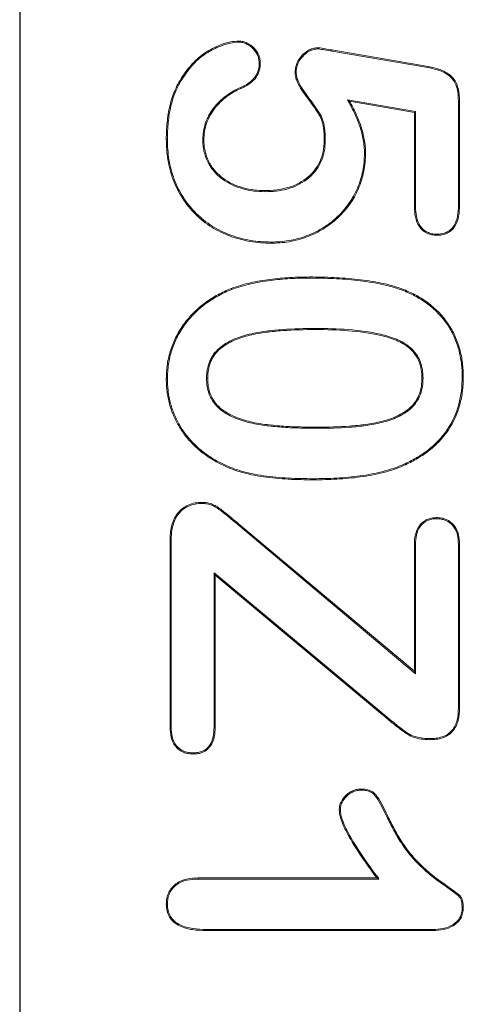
# Model space of a CAD drawing. Header units: millimetres. Extents: x 23 to 1094, y 23 to 840.
# Tile 22 of 44: x 600 to 609, y 389 to 408. Entities that reach past the tile are written whole.
import ezdxf

# ---------------------------------------------------------------- set-up
doc = ezdxf.new("R2010")
doc.units = ezdxf.units.MM
doc.header["$LTSCALE"] = 4
doc.layers.add('Visible (ANSI)', color=7, linetype='Continuous', lineweight=9)
doc.layers.add('Visible Narrow (ANSI)', color=7, linetype='Continuous', lineweight=9)

msp = doc.modelspace()

# ---------------------------------------------------------------- linework, layer by layer
at = {"layer": 'Visible (ANSI)'}
for p, q in [((599.771, 418.487), (599.771, 378.487)), ((599.781, 418.487), (599.781, 378.487)), ((604.142, 407.826), (604.142, 407.848)), ((605.729, 407.691), (605.729, 407.713)), ((605.997, 407.648), (607.914, 407.317)), ((606.001, 407.67), (607.918, 407.338)), ((604.549, 407.397), (604.571, 407.397)), ((605.287, 407.219), (605.265, 407.219)), ((607.914, 407.317), (607.918, 407.338)), ((604.179, 406.922), (604.188, 406.902)), ((606.311, 406.675), (606.352, 406.645)), ((607.668, 406.439), (606.311, 406.675)), ((607.646, 406.42), (606.352, 406.645)), ((608.524, 406.642), (608.546, 406.642)), ((608.524, 406.642), (608.524, 404.564)), ((608.546, 406.642), (608.546, 404.564)), ((607.668, 406.439), (607.646, 406.42)), ((607.646, 404.541), (607.646, 406.42)), ((607.668, 404.541), (607.668, 406.439)), ((602.718, 405.89), (602.696, 405.89)), ((603.424, 405.874), (603.446, 405.874)), ((605.868, 405.858), (605.846, 405.858)), ((606.649, 405.61), (606.671, 405.61)), ((604.666, 404.84), (604.666, 404.862)), ((607.668, 404.541), (607.646, 404.541)), ((608.524, 404.564), (608.546, 404.564)), ((604.783, 403.834), (604.783, 403.812)), ((608.09, 403.991), (608.09, 403.969)), ((604.001, 402.888), (603.993, 402.908)), ((607.428, 402.865), (607.436, 402.885)), ((602.718, 401.101), (602.696, 401.101)), ((603.499, 401.114), (603.521, 401.114)), ((607.818, 401.123), (607.796, 401.122)), ((608.599, 401.14), (608.621, 401.14)), ((603.699, 399.466), (603.689, 399.447)), ((607.462, 399.408), (607.471, 399.388)), ((603.41, 398.615), (603.41, 398.637)), ((608.085, 398.31), (608.085, 398.332)), ((604.121, 398.194), (607.668, 395.216)), ((604.135, 398.21), (607.646, 395.263)), ((602.771, 394.149), (602.771, 397.874)), ((602.793, 397.874), (602.771, 397.874)), ((602.793, 394.149), (602.793, 397.874)), ((607.646, 395.263), (607.646, 397.795)), ((607.668, 397.795), (607.646, 397.795)), ((607.668, 395.216), (607.668, 397.795)), ((608.524, 397.795), (608.546, 397.795)), ((608.524, 397.795), (608.524, 394.532)), ((608.546, 397.795), (608.546, 394.532)), ((603.649, 397.232), (603.671, 397.185)), ((603.649, 397.232), (603.649, 394.149)), ((606.985, 394.447), (603.649, 397.232)), ((606.971, 394.43), (603.671, 397.185)), ((603.671, 397.185), (603.671, 394.149)), ((607.668, 395.216), (607.646, 395.263)), ((606.985, 394.447), (606.971, 394.43)), ((608.524, 394.532), (608.546, 394.532)), ((602.793, 394.149), (602.771, 394.149)), ((603.649, 394.149), (603.671, 394.149)), ((607.959, 393.92), (607.959, 393.898)), ((603.235, 393.634), (603.235, 393.612)), ((606.587, 392.892), (606.587, 392.913)), ((606.168, 392.49), (606.146, 392.489)), ((603.331, 391.137), (606.896, 391.137)), ((603.332, 391.115), (603.331, 391.137)), ((603.332, 391.115), (606.939, 391.115)), ((606.939, 391.115), (606.896, 391.137)), ((602.718, 390.615), (602.696, 390.615)), ((608.599, 390.538), (608.621, 390.538)), ((603.491, 390.109), (603.491, 390.087)), ((608.012, 390.109), (603.491, 390.109)), ((608.013, 390.087), (603.491, 390.087)), ((608.012, 390.109), (608.013, 390.087))]:
    msp.add_line(p, q, dxfattribs=at)
for points, knots in [([(602.696, 405.89), (602.696, 405.946), (602.697, 406.002), (602.702, 406.114), (602.707, 406.169), (602.718, 406.281), (602.724, 406.337), (602.743, 406.447), (602.754, 406.502), (602.794, 406.666), (602.827, 406.773), (602.918, 406.978), (602.974, 407.075), (603.101, 407.261), (603.17, 407.349), (603.327, 407.51), (603.415, 407.58), (603.606, 407.697), (603.708, 407.746), (603.866, 407.803), (603.92, 407.819), (604.03, 407.841), (604.086, 407.844), (604.142, 407.848)], [0, 0, 0, 0, 0.000167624, 0.000167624, 0.000335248, 0.000335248, 0.000502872, 0.000502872, 0.000670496, 0.000670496, 0.001005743, 0.001005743, 0.001340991, 0.001340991, 0.001676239, 0.001676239, 0.002011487, 0.002011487, 0.002346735, 0.002346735, 0.002514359, 0.002514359, 0.002681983, 0.002681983, 0.002681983, 0.002681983]), ([(602.718, 405.89), (602.718, 405.946), (602.719, 406.001), (602.724, 406.112), (602.728, 406.167), (602.74, 406.279), (602.746, 406.334), (602.764, 406.443), (602.776, 406.497), (602.815, 406.66), (602.848, 406.765), (602.937, 406.968), (602.993, 407.064), (603.118, 407.247), (603.187, 407.335), (603.341, 407.493), (603.428, 407.563), (603.616, 407.678), (603.717, 407.726), (603.873, 407.782), (603.926, 407.798), (604.032, 407.819), (604.086, 407.823), (604.142, 407.826)], [0, 0, 0, 0, 0.000165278, 0.000165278, 0.000330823, 0.000330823, 0.000496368, 0.000496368, 0.000661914, 0.000661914, 0.000993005, 0.000993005, 0.001324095, 0.001324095, 0.001655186, 0.001655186, 0.001986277, 0.001986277, 0.002317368, 0.002317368, 0.002482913, 0.002482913, 0.002647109, 0.002647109, 0.002647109, 0.002647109]), ([(604.142, 407.848), (604.171, 407.846), (604.199, 407.844), (604.255, 407.832), (604.282, 407.821), (604.359, 407.783), (604.405, 407.747), (604.486, 407.666), (604.52, 407.618), (604.552, 407.538), (604.56, 407.51), (604.568, 407.454), (604.57, 407.425), (604.571, 407.397)], [0, 0, 0, 0, 0.0000849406, 0.0000849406, 0.0001698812, 0.0001698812, 0.0003397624, 0.0003397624, 0.0005096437, 0.0005096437, 0.0005945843, 0.0005945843, 0.0006795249, 0.0006795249, 0.0006795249, 0.0006795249]), ([(604.142, 407.826), (604.17, 407.824), (604.197, 407.822), (604.249, 407.811), (604.274, 407.801), (604.346, 407.765), (604.391, 407.73), (604.469, 407.652), (604.501, 407.607), (604.531, 407.532), (604.538, 407.506), (604.546, 407.452), (604.548, 407.425), (604.549, 407.397)], [0, 0, 0, 0, 0.0000794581, 0.0000794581, 0.0001602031, 0.0001602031, 0.0003216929, 0.0003216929, 0.0004831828, 0.0004831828, 0.0005639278, 0.0005639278, 0.0006437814, 0.0006437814, 0.0006437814, 0.0006437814]), ([(605.265, 407.219), (605.267, 407.25), (605.269, 407.281), (605.279, 407.342), (605.288, 407.372), (605.323, 407.459), (605.359, 407.511), (605.443, 407.603), (605.493, 407.643), (605.576, 407.685), (605.606, 407.696), (605.666, 407.709), (605.698, 407.711), (605.729, 407.713)], [0, 0, 0, 0, 0.0000924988, 0.0000924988, 0.0001849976, 0.0001849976, 0.0003699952, 0.0003699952, 0.0005549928, 0.0005549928, 0.0006474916, 0.0006474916, 0.0007399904, 0.0007399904, 0.0007399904, 0.0007399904]), ([(605.287, 407.219), (605.289, 407.249), (605.29, 407.279), (605.3, 407.337), (605.309, 407.366), (605.342, 407.448), (605.376, 407.498), (605.458, 407.586), (605.505, 407.625), (605.584, 407.665), (605.612, 407.675), (605.669, 407.687), (605.698, 407.689), (605.729, 407.691)], [0, 0, 0, 0, 0.0000870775, 0.0000870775, 0.0001757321, 0.0001757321, 0.0003530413, 0.0003530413, 0.0005303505, 0.0005303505, 0.0006190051, 0.0006190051, 0.0007061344, 0.0007061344, 0.0007061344, 0.0007061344]), ([(605.729, 407.713), (605.775, 407.709), (605.82, 407.7), (605.91, 407.685), (605.955, 407.677), (606.001, 407.67)], [0, 0, 0, 0, 0.0001376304, 0.0001376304, 0.0002752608, 0.0002752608, 0.0002752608, 0.0002752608]), ([(605.729, 407.691), (605.772, 407.687), (605.817, 407.679), (605.906, 407.663), (605.952, 407.656), (605.997, 407.648)], [0, 0, 0, 0, 0.000135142, 0.000135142, 0.0002718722, 0.0002718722, 0.0002718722, 0.0002718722]), ([(604.549, 407.397), (604.548, 407.369), (604.547, 407.342), (604.539, 407.291), (604.533, 407.265), (604.506, 407.19), (604.479, 407.144), (604.409, 407.064), (604.367, 407.029), (604.278, 406.968), (604.23, 406.945), (604.179, 406.922), (604.179, 406.922), (604.179, 406.922), (604.179, 406.922)], [0, 0, 0, 0, 0.0000791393, 0.0000791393, 0.0001591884, 0.0001591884, 0.0003192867, 0.0003192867, 0.000479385, 0.000479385, 0.0006394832, 0.0006394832, 0.0006394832, 0.0006397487, 0.0006397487, 0.0006397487, 0.0006397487]), ([(604.571, 407.397), (604.57, 407.369), (604.569, 407.341), (604.561, 407.286), (604.554, 407.259), (604.526, 407.18), (604.497, 407.132), (604.424, 407.047), (604.381, 407.012), (604.289, 406.949), (604.239, 406.925), (604.188, 406.902)], [0, 0, 0, 0, 0.0000826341, 0.0000826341, 0.0001652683, 0.0001652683, 0.0003305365, 0.0003305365, 0.0004958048, 0.0004958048, 0.000661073, 0.000661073, 0.000661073, 0.000661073]), ([(605.846, 405.858), (605.845, 405.921), (605.845, 405.984), (605.836, 406.079), (605.831, 406.11), (605.821, 406.172), (605.815, 406.203), (605.799, 406.264), (605.787, 406.294), (605.76, 406.351), (605.744, 406.378), (605.693, 406.458), (605.659, 406.511), (605.549, 406.665), (605.469, 406.764), (605.365, 406.922), (605.334, 406.977), (605.295, 407.064), (605.284, 407.094), (605.27, 407.155), (605.268, 407.187), (605.265, 407.219)], [0, 0, 0, 0, 0.000191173, 0.000191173, 0.00028676, 0.00028676, 0.000382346, 0.000382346, 0.000477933, 0.000477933, 0.000573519, 0.000573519, 0.000764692, 0.000764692, 0.001147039, 0.001147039, 0.001338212, 0.001338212, 0.001433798, 0.001433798, 0.001529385, 0.001529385, 0.001529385, 0.001529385]), ([(605.868, 405.858), (605.868, 405.858), (605.868, 405.858), (605.868, 405.858), (605.867, 405.921), (605.867, 405.985), (605.857, 406.081), (605.853, 406.113), (605.843, 406.176), (605.837, 406.208), (605.819, 406.271), (605.808, 406.302), (605.779, 406.362), (605.762, 406.39), (605.711, 406.47), (605.677, 406.523), (605.566, 406.679), (605.487, 406.777), (605.384, 406.934), (605.353, 406.987), (605.316, 407.072), (605.305, 407.101), (605.292, 407.158), (605.29, 407.188), (605.287, 407.219)], [0, 0, 0, 0, 0.000000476, 0.000000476, 0.000000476, 0.000192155, 0.000192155, 0.000287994, 0.000287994, 0.000383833, 0.000383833, 0.000479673, 0.000479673, 0.000575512, 0.000575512, 0.000767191, 0.000767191, 0.001150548, 0.001150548, 0.001342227, 0.001342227, 0.001438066, 0.001438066, 0.001532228, 0.001532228, 0.001532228, 0.001532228]), ([(607.914, 407.317), (608, 407.3), (608.084, 407.282), (608.244, 407.219), (608.321, 407.177), (608.408, 407.088), (608.433, 407.054), (608.471, 406.979), (608.486, 406.939), (608.518, 406.815), (608.522, 406.729), (608.524, 406.642)], [0, 0, 0, 0, 0.000254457, 0.000254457, 0.000509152, 0.000509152, 0.0006365, 0.0006365, 0.000763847, 0.000763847, 0.001018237, 0.001018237, 0.001018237, 0.001018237]), ([(607.918, 407.338), (608.004, 407.321), (608.09, 407.303), (608.254, 407.239), (608.333, 407.196), (608.426, 407.102), (608.452, 407.066), (608.492, 406.988), (608.506, 406.946), (608.539, 406.818), (608.543, 406.73), (608.546, 406.642)], [0, 0, 0, 0, 0.000262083, 0.000262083, 0.000524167, 0.000524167, 0.000655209, 0.000655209, 0.00078625, 0.00078625, 0.001048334, 0.001048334, 0.001048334, 0.001048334]), ([(604.179, 406.922), (604.178, 406.922), (604.178, 406.922), (604.178, 406.922), (604.128, 406.898), (604.077, 406.873), (603.978, 406.817), (603.93, 406.785), (603.794, 406.682), (603.711, 406.603), (603.607, 406.467), (603.575, 406.419), (603.52, 406.319), (603.498, 406.266), (603.461, 406.158), (603.446, 406.102), (603.428, 405.988), (603.426, 405.931), (603.424, 405.875), (603.424, 405.875), (603.424, 405.875), (603.424, 405.874)], [0, 0, 0, 0, 0.000000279, 0.000000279, 0.000000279, 0.000168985, 0.000168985, 0.000337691, 0.000337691, 0.000675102, 0.000675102, 0.000843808, 0.000843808, 0.001012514, 0.001012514, 0.00118122, 0.00118122, 0.001349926, 0.001349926, 0.001349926, 0.001350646, 0.001350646, 0.001350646, 0.001350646]), ([(604.188, 406.902), (604.137, 406.878), (604.087, 406.854), (603.989, 406.799), (603.943, 406.767), (603.809, 406.666), (603.727, 406.588), (603.625, 406.454), (603.594, 406.408), (603.54, 406.309), (603.518, 406.258), (603.482, 406.151), (603.467, 406.097), (603.45, 405.987), (603.448, 405.93), (603.446, 405.874)], [0, 0, 0, 0, 0.00016578, 0.00016578, 0.000331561, 0.000331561, 0.000663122, 0.000663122, 0.000828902, 0.000828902, 0.000994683, 0.000994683, 0.001160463, 0.001160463, 0.001326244, 0.001326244, 0.001326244, 0.001326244]), ([(606.311, 406.675), (606.318, 406.662), (606.326, 406.648), (606.333, 406.635), (606.377, 406.555), (606.42, 406.475), (606.495, 406.31), (606.529, 406.226), (606.586, 406.055), (606.609, 405.967), (606.632, 405.834), (606.639, 405.789), (606.647, 405.7), (606.648, 405.655), (606.649, 405.61)], [0, 0, 0, 0, 0.000045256, 0.000045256, 0.000045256, 0.000317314, 0.000317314, 0.000589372, 0.000589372, 0.00086143, 0.00086143, 0.000997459, 0.000997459, 0.001132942, 0.001132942, 0.001132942, 0.001132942]), ([(606.352, 406.645), (606.396, 406.566), (606.439, 406.485), (606.515, 406.319), (606.55, 406.234), (606.607, 406.061), (606.63, 405.972), (606.654, 405.837), (606.661, 405.792), (606.669, 405.701), (606.67, 405.655), (606.671, 405.61)], [0, 0, 0, 0, 0.000274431, 0.000274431, 0.000548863, 0.000548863, 0.000823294, 0.000823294, 0.00096051, 0.00096051, 0.001097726, 0.001097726, 0.001097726, 0.001097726]), ([(604.783, 403.812), (604.714, 403.814), (604.645, 403.816), (604.508, 403.825), (604.439, 403.833), (604.236, 403.868), (604.102, 403.904), (603.843, 404), (603.719, 404.06), (603.485, 404.206), (603.376, 404.293), (603.181, 404.487), (603.094, 404.595), (602.982, 404.768), (602.947, 404.828), (602.885, 404.951), (602.858, 405.015), (602.809, 405.143), (602.789, 405.209), (602.754, 405.343), (602.739, 405.41), (602.717, 405.546), (602.709, 405.614), (602.699, 405.752), (602.697, 405.821), (602.696, 405.89)], [0, 0, 0, 0, 0.000206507, 0.000206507, 0.000413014, 0.000413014, 0.000826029, 0.000826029, 0.001239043, 0.001239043, 0.001652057, 0.001652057, 0.002065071, 0.002065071, 0.002271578, 0.002271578, 0.002478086, 0.002478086, 0.002684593, 0.002684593, 0.0028911, 0.0028911, 0.003097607, 0.003097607, 0.003304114, 0.003304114, 0.003304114, 0.003304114]), ([(604.783, 403.834), (604.714, 403.836), (604.646, 403.838), (604.51, 403.847), (604.442, 403.855), (604.241, 403.89), (604.108, 403.925), (603.852, 404.02), (603.729, 404.08), (603.498, 404.224), (603.391, 404.309), (603.198, 404.501), (603.111, 404.608), (603.001, 404.78), (602.966, 404.839), (602.905, 404.96), (602.878, 405.023), (602.83, 405.15), (602.81, 405.215), (602.775, 405.348), (602.76, 405.414), (602.738, 405.549), (602.731, 405.617), (602.721, 405.753), (602.719, 405.821), (602.718, 405.89)], [0, 0, 0, 0, 0.00020384, 0.00020384, 0.000408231, 0.000408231, 0.000817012, 0.000817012, 0.001225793, 0.001225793, 0.001634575, 0.001634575, 0.002043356, 0.002043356, 0.002247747, 0.002247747, 0.002452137, 0.002452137, 0.002656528, 0.002656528, 0.002860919, 0.002860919, 0.003065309, 0.003065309, 0.003269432, 0.003269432, 0.003269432, 0.003269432]), ([(603.424, 405.874), (603.424, 405.874), (603.424, 405.874), (603.424, 405.874), (603.425, 405.837), (603.426, 405.799), (603.433, 405.724), (603.439, 405.686), (603.464, 405.575), (603.488, 405.503), (603.556, 405.366), (603.599, 405.303), (603.698, 405.188), (603.753, 405.136), (603.936, 405.001), (604.076, 404.938), (604.293, 404.878), (604.367, 404.863), (604.516, 404.844), (604.591, 404.842), (604.665, 404.84), (604.665, 404.84), (604.666, 404.84), (604.666, 404.84)], [0, 0, 0, 0, 0.000000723, 0.000000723, 0.000000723, 0.000113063, 0.000113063, 0.000225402, 0.000225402, 0.000450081, 0.000450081, 0.00067476, 0.00067476, 0.000899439, 0.000899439, 0.001348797, 0.001348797, 0.001573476, 0.001573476, 0.001798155, 0.001798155, 0.001798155, 0.001798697, 0.001798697, 0.001798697, 0.001798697]), ([(603.446, 405.874), (603.447, 405.837), (603.448, 405.8), (603.455, 405.726), (603.46, 405.69), (603.485, 405.581), (603.508, 405.51), (603.574, 405.378), (603.617, 405.316), (603.713, 405.204), (603.768, 405.153), (603.946, 405.02), (604.084, 404.958), (604.298, 404.899), (604.371, 404.885), (604.518, 404.866), (604.592, 404.864), (604.666, 404.862)], [0, 0, 0, 0, 0.000110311, 0.000110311, 0.000220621, 0.000220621, 0.000441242, 0.000441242, 0.000661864, 0.000661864, 0.000882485, 0.000882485, 0.001323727, 0.001323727, 0.001544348, 0.001544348, 0.001764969, 0.001764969, 0.001764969, 0.001764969]), ([(604.666, 404.862), (604.738, 404.863), (604.811, 404.865), (604.955, 404.882), (605.026, 404.896), (605.236, 404.951), (605.37, 405.014), (605.601, 405.189), (605.695, 405.305), (605.786, 405.502), (605.81, 405.571), (605.84, 405.713), (605.843, 405.786), (605.846, 405.858)], [0, 0, 0, 0, 0.000213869, 0.000213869, 0.000427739, 0.000427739, 0.000855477, 0.000855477, 0.001283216, 0.001283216, 0.001497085, 0.001497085, 0.001710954, 0.001710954, 0.001710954, 0.001710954]), ([(604.666, 404.84), (604.666, 404.84), (604.666, 404.84), (604.666, 404.84), (604.739, 404.842), (604.812, 404.843), (604.958, 404.861), (605.03, 404.874), (605.244, 404.93), (605.38, 404.995), (605.617, 405.173), (605.714, 405.292), (605.806, 405.495), (605.831, 405.565), (605.861, 405.71), (605.865, 405.785), (605.868, 405.857), (605.868, 405.857), (605.868, 405.858), (605.868, 405.858)], [0, 0, 0, 0, 0.000000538, 0.000000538, 0.000000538, 0.000218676, 0.000218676, 0.000436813, 0.000436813, 0.000873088, 0.000873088, 0.001309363, 0.001309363, 0.001527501, 0.001527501, 0.001745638, 0.001745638, 0.001745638, 0.001746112, 0.001746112, 0.001746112, 0.001746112]), ([(606.671, 405.61), (606.669, 405.549), (606.667, 405.488), (606.657, 405.368), (606.648, 405.308), (606.612, 405.129), (606.576, 405.013), (606.432, 404.679), (606.291, 404.476), (606.023, 404.23), (605.926, 404.156), (605.719, 404.031), (605.609, 403.978), (605.382, 403.894), (605.264, 403.862), (605.085, 403.831), (605.025, 403.823), (604.904, 403.815), (604.844, 403.813), (604.783, 403.812)], [0, 0, 0, 0, 0.000180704, 0.000180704, 0.000361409, 0.000361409, 0.000722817, 0.000722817, 0.001445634, 0.001445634, 0.001807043, 0.001807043, 0.002168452, 0.002168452, 0.00252986, 0.00252986, 0.002710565, 0.002710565, 0.002891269, 0.002891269, 0.002891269, 0.002891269]), ([(606.649, 405.61), (606.647, 405.549), (606.646, 405.489), (606.635, 405.371), (606.626, 405.311), (606.591, 405.135), (606.555, 405.02), (606.413, 404.691), (606.274, 404.49), (606.01, 404.247), (605.914, 404.174), (605.709, 404.05), (605.6, 403.998), (605.376, 403.915), (605.259, 403.884), (605.082, 403.853), (605.023, 403.845), (604.904, 403.836), (604.844, 403.835), (604.783, 403.834)], [0, 0, 0, 0, 0.00017802, 0.00017802, 0.000356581, 0.000356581, 0.000713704, 0.000713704, 0.001427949, 0.001427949, 0.001785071, 0.001785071, 0.002142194, 0.002142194, 0.002499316, 0.002499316, 0.002677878, 0.002677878, 0.002855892, 0.002855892, 0.002855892, 0.002855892]), ([(608.09, 403.969), (608.056, 403.971), (608.022, 403.973), (607.955, 403.986), (607.923, 403.998), (607.832, 404.045), (607.779, 404.092), (607.704, 404.206), (607.679, 404.271), (607.651, 404.404), (607.649, 404.473), (607.646, 404.541)], [0, 0, 0, 0, 0.0001018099, 0.0001018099, 0.0002036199, 0.0002036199, 0.0004072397, 0.0004072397, 0.0006108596, 0.0006108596, 0.0008144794, 0.0008144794, 0.0008144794, 0.0008144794]), ([(608.09, 403.991), (608.056, 403.993), (608.024, 403.995), (607.962, 404.007), (607.931, 404.018), (607.845, 404.062), (607.795, 404.107), (607.724, 404.215), (607.7, 404.277), (607.673, 404.406), (607.67, 404.473), (607.668, 404.541)], [0, 0, 0, 0, 0.0000965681, 0.0000965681, 0.0001941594, 0.0001941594, 0.0003893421, 0.0003893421, 0.0005845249, 0.0005845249, 0.000779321, 0.000779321, 0.000779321, 0.000779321]), ([(608.546, 404.564), (608.544, 404.493), (608.542, 404.421), (608.515, 404.281), (608.492, 404.212), (608.437, 404.121), (608.414, 404.093), (608.361, 404.045), (608.331, 404.025), (608.266, 403.995), (608.232, 403.984), (608.162, 403.972), (608.126, 403.97), (608.09, 403.969)], [0, 0, 0, 0, 0.0002123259, 0.0002123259, 0.0004246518, 0.0004246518, 0.0005308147, 0.0005308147, 0.0006369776, 0.0006369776, 0.0007431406, 0.0007431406, 0.0008493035, 0.0008493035, 0.0008493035, 0.0008493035]), ([(608.524, 404.564), (608.522, 404.493), (608.52, 404.423), (608.494, 404.287), (608.472, 404.221), (608.419, 404.134), (608.398, 404.107), (608.348, 404.063), (608.32, 404.045), (608.258, 404.016), (608.226, 404.006), (608.16, 403.994), (608.126, 403.992), (608.09, 403.991)], [0, 0, 0, 0, 0.0002036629, 0.0002036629, 0.0004075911, 0.0004075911, 0.0005095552, 0.0005095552, 0.0006115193, 0.0006115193, 0.0007134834, 0.0007134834, 0.0008144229, 0.0008144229, 0.0008144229, 0.0008144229]), ([(603.993, 402.908), (604.056, 402.93), (604.119, 402.951), (604.246, 402.989), (604.31, 403.006), (604.504, 403.05), (604.635, 403.072), (604.898, 403.107), (605.03, 403.118), (605.295, 403.133), (605.427, 403.136), (605.56, 403.137)], [0, 0, 0, 0, 0.000198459, 0.000198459, 0.000396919, 0.000396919, 0.000793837, 0.000793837, 0.001190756, 0.001190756, 0.001587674, 0.001587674, 0.001587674, 0.001587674]), ([(604.001, 402.888), (604.064, 402.909), (604.126, 402.931), (604.252, 402.968), (604.315, 402.985), (604.508, 403.028), (604.638, 403.05), (604.9, 403.085), (605.032, 403.096), (605.296, 403.111), (605.427, 403.114), (605.56, 403.115)], [0, 0, 0, 0, 0.00019683, 0.00019683, 0.000394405, 0.000394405, 0.000789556, 0.000789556, 0.001184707, 0.001184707, 0.001579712, 0.001579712, 0.001579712, 0.001579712]), ([(605.56, 403.137), (605.719, 403.136), (605.877, 403.134), (606.194, 403.118), (606.352, 403.107), (606.667, 403.072), (606.824, 403.048), (607.057, 403), (607.134, 402.982), (607.287, 402.938), (607.362, 402.912), (607.436, 402.885)], [0, 0, 0, 0, 0.000475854, 0.000475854, 0.000951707, 0.000951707, 0.001427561, 0.001427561, 0.001665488, 0.001665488, 0.001903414, 0.001903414, 0.001903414, 0.001903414]), ([(605.56, 403.115), (605.719, 403.114), (605.877, 403.112), (606.192, 403.097), (606.35, 403.086), (606.664, 403.05), (606.821, 403.027), (607.052, 402.978), (607.129, 402.96), (607.28, 402.917), (607.354, 402.891), (607.428, 402.865)], [0, 0, 0, 0, 0.000473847, 0.000473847, 0.000947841, 0.000947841, 0.001421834, 0.001421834, 0.001658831, 0.001658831, 0.001895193, 0.001895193, 0.001895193, 0.001895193]), ([(602.696, 401.101), (602.699, 401.2), (602.703, 401.299), (602.731, 401.494), (602.755, 401.591), (602.816, 401.778), (602.853, 401.87), (602.945, 402.045), (602.998, 402.129), (603.115, 402.288), (603.18, 402.363), (603.32, 402.502), (603.395, 402.567), (603.554, 402.683), (603.638, 402.736), (603.812, 402.83), (603.902, 402.87), (603.993, 402.908)], [0, 0, 0, 0, 0.000294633, 0.000294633, 0.000589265, 0.000589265, 0.000883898, 0.000883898, 0.001178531, 0.001178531, 0.001473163, 0.001473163, 0.001767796, 0.001767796, 0.002062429, 0.002062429, 0.002357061, 0.002357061, 0.002357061, 0.002357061]), ([(602.718, 401.101), (602.72, 401.2), (602.725, 401.297), (602.753, 401.49), (602.776, 401.585), (602.837, 401.771), (602.873, 401.861), (602.963, 402.034), (603.016, 402.117), (603.132, 402.274), (603.196, 402.348), (603.335, 402.485), (603.409, 402.55), (603.566, 402.665), (603.65, 402.717), (603.821, 402.81), (603.91, 402.85), (604.001, 402.888)], [0, 0, 0, 0, 0.000291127, 0.000291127, 0.000582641, 0.000582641, 0.000874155, 0.000874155, 0.001165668, 0.001165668, 0.001457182, 0.001457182, 0.001748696, 0.001748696, 0.00204021, 0.00204021, 0.002330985, 0.002330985, 0.002330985, 0.002330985]), ([(607.428, 402.865), (607.514, 402.828), (607.599, 402.79), (607.762, 402.7), (607.84, 402.65), (608.062, 402.483), (608.192, 402.348), (608.324, 402.156), (608.349, 402.117), (608.394, 402.037), (608.415, 401.995), (608.473, 401.868), (608.504, 401.781), (608.554, 401.602), (608.571, 401.511), (608.588, 401.372), (608.593, 401.326), (608.598, 401.233), (608.598, 401.187), (608.599, 401.14)], [0, 0, 0, 0, 0.00027708, 0.00027708, 0.000554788, 0.000554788, 0.001110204, 0.001110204, 0.001249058, 0.001249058, 0.001387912, 0.001387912, 0.00166562, 0.00166562, 0.001943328, 0.001943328, 0.002082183, 0.002082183, 0.002220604, 0.002220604, 0.002220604, 0.002220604]), ([(607.436, 402.885), (607.523, 402.848), (607.609, 402.81), (607.773, 402.719), (607.853, 402.669), (608.077, 402.499), (608.209, 402.362), (608.342, 402.168), (608.367, 402.128), (608.414, 402.047), (608.434, 402.005), (608.493, 401.876), (608.525, 401.788), (608.575, 401.607), (608.593, 401.514), (608.61, 401.374), (608.614, 401.328), (608.619, 401.234), (608.62, 401.187), (608.621, 401.14)], [0, 0, 0, 0, 0.000280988, 0.000280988, 0.000561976, 0.000561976, 0.001123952, 0.001123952, 0.001264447, 0.001264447, 0.001404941, 0.001404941, 0.001685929, 0.001685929, 0.001966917, 0.001966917, 0.002107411, 0.002107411, 0.002247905, 0.002247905, 0.002247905, 0.002247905]), ([(605.674, 402.109), (605.674, 402.109), (605.674, 402.109), (605.674, 402.109), (605.454, 402.108), (605.234, 402.103), (604.904, 402.079), (604.794, 402.069), (604.575, 402.039), (604.466, 402.021), (604.251, 401.97), (604.144, 401.937), (603.991, 401.87), (603.941, 401.844), (603.845, 401.787), (603.798, 401.755), (603.713, 401.68), (603.674, 401.64), (603.624, 401.57), (603.609, 401.546), (603.582, 401.497), (603.569, 401.471), (603.537, 401.392), (603.523, 401.337), (603.508, 401.254), (603.504, 401.226), (603.5, 401.17), (603.5, 401.142), (603.499, 401.115), (603.499, 401.114), (603.499, 401.114), (603.499, 401.114)], [0, 0, 0, 0, 0.000000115, 0.000000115, 0.000000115, 0.00066663, 0.00066663, 0.000999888, 0.000999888, 0.001333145, 0.001333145, 0.001666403, 0.001666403, 0.001833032, 0.001833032, 0.001999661, 0.001999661, 0.002166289, 0.002166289, 0.002249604, 0.002249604, 0.002332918, 0.002332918, 0.002499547, 0.002499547, 0.002582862, 0.002582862, 0.002666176, 0.002666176, 0.002666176, 0.002666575, 0.002666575, 0.002666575, 0.002666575]), ([(605.674, 402.087), (605.454, 402.086), (605.234, 402.081), (604.906, 402.057), (604.797, 402.047), (604.579, 402.017), (604.471, 401.999), (604.257, 401.949), (604.151, 401.917), (604, 401.85), (603.951, 401.825), (603.857, 401.768), (603.812, 401.737), (603.729, 401.665), (603.691, 401.625), (603.642, 401.558), (603.628, 401.535), (603.601, 401.487), (603.589, 401.462), (603.558, 401.386), (603.544, 401.332), (603.53, 401.251), (603.526, 401.224), (603.522, 401.169), (603.521, 401.142), (603.521, 401.114)], [0, 0, 0, 0, 0.00065806, 0.00065806, 0.000987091, 0.000987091, 0.001316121, 0.001316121, 0.001645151, 0.001645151, 0.001809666, 0.001809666, 0.001974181, 0.001974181, 0.002138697, 0.002138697, 0.002220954, 0.002220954, 0.002303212, 0.002303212, 0.002467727, 0.002467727, 0.002549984, 0.002549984, 0.002632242, 0.002632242, 0.002632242, 0.002632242]), ([(607.818, 401.123), (607.818, 401.123), (607.818, 401.123), (607.818, 401.123), (607.816, 401.177), (607.814, 401.233), (607.795, 401.343), (607.781, 401.397), (607.721, 401.554), (607.653, 401.648), (607.528, 401.759), (607.483, 401.792), (607.388, 401.849), (607.337, 401.873), (607.184, 401.936), (607.079, 401.967), (606.76, 402.042), (606.543, 402.069), (606.109, 402.103), (605.891, 402.107), (605.674, 402.109), (605.674, 402.109), (605.674, 402.109), (605.674, 402.109)], [0, 0, 0, 0, 0.000000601, 0.000000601, 0.000000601, 0.00016577, 0.00016577, 0.000330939, 0.000330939, 0.000661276, 0.000661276, 0.000826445, 0.000826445, 0.000991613, 0.000991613, 0.001321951, 0.001321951, 0.001982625, 0.001982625, 0.0026433, 0.0026433, 0.0026433, 0.002643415, 0.002643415, 0.002643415, 0.002643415]), ([(607.796, 401.122), (607.794, 401.177), (607.792, 401.231), (607.774, 401.338), (607.76, 401.391), (607.702, 401.543), (607.637, 401.634), (607.515, 401.742), (607.47, 401.774), (607.378, 401.83), (607.328, 401.853), (607.178, 401.915), (607.073, 401.946), (606.756, 402.02), (606.54, 402.048), (606.108, 402.081), (605.891, 402.085), (605.674, 402.087)], [0, 0, 0, 0, 0.000163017, 0.000163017, 0.000326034, 0.000326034, 0.000652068, 0.000652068, 0.000815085, 0.000815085, 0.000978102, 0.000978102, 0.001304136, 0.001304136, 0.001956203, 0.001956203, 0.002608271, 0.002608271, 0.002608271, 0.002608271]), ([(603.689, 399.447), (603.617, 399.491), (603.544, 399.535), (603.407, 399.633), (603.342, 399.687), (603.218, 399.803), (603.16, 399.864), (603.053, 399.995), (603.004, 400.064), (602.916, 400.208), (602.877, 400.283), (602.811, 400.439), (602.782, 400.519), (602.738, 400.682), (602.723, 400.765), (602.706, 400.891), (602.702, 400.933), (602.697, 401.017), (602.696, 401.059), (602.696, 401.101)], [0, 0, 0, 0, 0.000252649, 0.000252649, 0.000505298, 0.000505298, 0.000757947, 0.000757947, 0.001010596, 0.001010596, 0.001263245, 0.001263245, 0.001515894, 0.001515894, 0.001768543, 0.001768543, 0.001894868, 0.001894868, 0.002021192, 0.002021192, 0.002021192, 0.002021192]), ([(603.699, 399.466), (603.627, 399.51), (603.556, 399.554), (603.42, 399.65), (603.356, 399.704), (603.234, 399.818), (603.176, 399.879), (603.07, 400.008), (603.022, 400.076), (602.935, 400.219), (602.897, 400.293), (602.832, 400.447), (602.803, 400.525), (602.76, 400.686), (602.744, 400.768), (602.728, 400.893), (602.724, 400.935), (602.719, 401.017), (602.718, 401.059), (602.718, 401.101)], [0, 0, 0, 0, 0.000249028, 0.000249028, 0.000498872, 0.000498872, 0.000748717, 0.000748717, 0.000998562, 0.000998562, 0.001248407, 0.001248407, 0.001498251, 0.001498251, 0.001748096, 0.001748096, 0.001873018, 0.001873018, 0.001997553, 0.001997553, 0.001997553, 0.001997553]), ([(603.499, 401.114), (603.5, 401.059), (603.502, 401.001), (603.512, 400.944), (603.522, 400.888), (603.537, 400.833), (603.558, 400.779), (603.601, 400.672), (603.672, 400.577), (603.759, 400.503), (603.846, 400.429), (603.946, 400.373), (604.05, 400.328), (604.154, 400.283), (604.262, 400.25), (604.371, 400.224), (604.481, 400.198), (604.592, 400.181), (604.703, 400.167), (604.758, 400.16), (604.814, 400.155), (604.869, 400.149), (604.925, 400.144), (604.981, 400.139), (605.036, 400.135), (605.148, 400.127), (605.259, 400.124), (605.371, 400.12), (605.482, 400.117), (605.594, 400.115), (605.705, 400.115)], [0, 0, 0, 0, 0.000169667, 0.000169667, 0.000169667, 0.000338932, 0.000338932, 0.000338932, 0.000677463, 0.000677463, 0.000677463, 0.001015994, 0.001015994, 0.001015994, 0.001354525, 0.001354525, 0.001354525, 0.001693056, 0.001693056, 0.001693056, 0.001862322, 0.001862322, 0.001862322, 0.002031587, 0.002031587, 0.002031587, 0.002370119, 0.002370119, 0.002370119, 0.00270865, 0.00270865, 0.00270865, 0.00270865]), ([(603.521, 401.114), (603.522, 401.059), (603.524, 401.003), (603.543, 400.893), (603.558, 400.839), (603.62, 400.684), (603.689, 400.592), (603.858, 400.448), (603.957, 400.392), (604.161, 400.304), (604.268, 400.271), (604.485, 400.22), (604.595, 400.203), (604.761, 400.182), (604.816, 400.176), (604.927, 400.166), (604.982, 400.161), (605.149, 400.149), (605.26, 400.145), (605.483, 400.138), (605.594, 400.137), (605.705, 400.137)], [0, 0, 0, 0, 0.000167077, 0.000167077, 0.000334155, 0.000334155, 0.000668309, 0.000668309, 0.001002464, 0.001002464, 0.001336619, 0.001336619, 0.001670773, 0.001670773, 0.001837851, 0.001837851, 0.002004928, 0.002004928, 0.002339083, 0.002339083, 0.002673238, 0.002673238, 0.002673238, 0.002673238]), ([(605.705, 400.115), (605.922, 400.115), (606.138, 400.121), (606.354, 400.137), (606.356, 400.137), (606.359, 400.137), (606.361, 400.138), (606.467, 400.146), (606.572, 400.156), (606.678, 400.172), (606.785, 400.187), (606.892, 400.206), (606.998, 400.232), (607.104, 400.259), (607.209, 400.293), (607.308, 400.339), (607.408, 400.386), (607.503, 400.444), (607.583, 400.52), (607.665, 400.596), (607.727, 400.692), (607.765, 400.797), (607.784, 400.849), (607.798, 400.903), (607.806, 400.958), (607.815, 401.012), (607.817, 401.067), (607.818, 401.122), (607.818, 401.122), (607.818, 401.122), (607.818, 401.123)], [0, 0, 0, 0, 0.000649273, 0.000649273, 0.000649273, 0.000655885, 0.000655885, 0.000655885, 0.000975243, 0.000975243, 0.000975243, 0.001301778, 0.001301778, 0.001301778, 0.001629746, 0.001629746, 0.001629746, 0.001960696, 0.001960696, 0.001960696, 0.002293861, 0.002293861, 0.002293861, 0.00245976, 0.00245976, 0.00245976, 0.002622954, 0.002622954, 0.002622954, 0.002623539, 0.002623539, 0.002623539, 0.002623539]), ([(605.705, 400.137), (605.921, 400.137), (606.137, 400.143), (606.46, 400.167), (606.568, 400.178), (606.781, 400.208), (606.888, 400.227), (607.097, 400.279), (607.201, 400.313), (607.396, 400.405), (607.49, 400.462), (607.648, 400.61), (607.708, 400.703), (607.763, 400.855), (607.777, 400.908), (607.793, 401.014), (607.795, 401.069), (607.796, 401.122)], [0, 0, 0, 0, 0.000647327, 0.000647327, 0.00097099, 0.00097099, 0.001294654, 0.001294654, 0.001618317, 0.001618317, 0.001941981, 0.001941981, 0.002265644, 0.002265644, 0.002427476, 0.002427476, 0.002589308, 0.002589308, 0.002589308, 0.002589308]), ([(608.599, 401.14), (608.597, 401.047), (608.594, 400.956), (608.572, 400.774), (608.554, 400.684), (608.482, 400.418), (608.407, 400.247), (608.255, 400.02), (608.197, 399.948), (608.072, 399.814), (608.004, 399.752), (607.86, 399.638), (607.784, 399.585), (607.627, 399.49), (607.546, 399.449), (607.462, 399.408)], [0, 0, 0, 0, 0.000273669, 0.000273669, 0.00054777, 0.00054777, 0.00109597, 0.00109597, 0.00137007, 0.00137007, 0.001644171, 0.001644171, 0.001918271, 0.001918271, 0.00219184, 0.00219184, 0.00219184, 0.00219184]), ([(608.621, 401.14), (608.619, 401.047), (608.616, 400.954), (608.594, 400.77), (608.576, 400.679), (608.502, 400.41), (608.427, 400.238), (608.272, 400.006), (608.213, 399.934), (608.087, 399.798), (608.018, 399.735), (607.873, 399.62), (607.796, 399.567), (607.638, 399.47), (607.555, 399.429), (607.471, 399.388)], [0, 0, 0, 0, 0.000277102, 0.000277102, 0.000554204, 0.000554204, 0.001108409, 0.001108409, 0.001385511, 0.001385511, 0.001662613, 0.001662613, 0.001939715, 0.001939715, 0.002216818, 0.002216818, 0.002216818, 0.002216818]), ([(605.627, 399.087), (605.461, 399.088), (605.295, 399.09), (604.963, 399.109), (604.798, 399.124), (604.468, 399.169), (604.305, 399.203), (604.068, 399.278), (603.989, 399.306), (603.836, 399.371), (603.762, 399.409), (603.689, 399.447)], [0, 0, 0, 0, 0.000499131, 0.000499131, 0.000998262, 0.000998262, 0.001497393, 0.001497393, 0.001746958, 0.001746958, 0.001996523, 0.001996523, 0.001996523, 0.001996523]), ([(605.627, 399.109), (605.461, 399.11), (605.295, 399.112), (604.965, 399.13), (604.8, 399.146), (604.472, 399.191), (604.311, 399.225), (604.075, 399.298), (603.997, 399.326), (603.846, 399.39), (603.773, 399.428), (603.699, 399.466)], [0, 0, 0, 0, 0.000496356, 0.000496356, 0.000992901, 0.000992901, 0.001489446, 0.001489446, 0.001737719, 0.001737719, 0.001985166, 0.001985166, 0.001985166, 0.001985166]), ([(607.462, 399.408), (607.39, 399.377), (607.319, 399.347), (607.172, 399.296), (607.097, 399.275), (606.871, 399.215), (606.717, 399.187), (606.408, 399.144), (606.252, 399.131), (605.94, 399.112), (605.784, 399.11), (605.627, 399.109)], [0, 0, 0, 0, 0.000233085, 0.000233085, 0.000466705, 0.000466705, 0.000933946, 0.000933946, 0.001401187, 0.001401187, 0.00186824, 0.00186824, 0.00186824, 0.00186824]), ([(607.471, 399.388), (607.399, 399.357), (607.327, 399.326), (607.179, 399.275), (607.103, 399.254), (606.876, 399.194), (606.721, 399.165), (606.41, 399.123), (606.254, 399.109), (605.941, 399.091), (605.784, 399.088), (605.627, 399.087)], [0, 0, 0, 0, 0.000234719, 0.000234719, 0.000469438, 0.000469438, 0.000938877, 0.000938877, 0.001408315, 0.001408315, 0.001877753, 0.001877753, 0.001877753, 0.001877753]), ([(602.771, 397.874), (602.772, 397.921), (602.774, 397.968), (602.782, 398.062), (602.789, 398.108), (602.822, 398.246), (602.858, 398.335), (602.973, 398.485), (603.048, 398.545), (603.178, 398.602), (603.223, 398.617), (603.315, 398.633), (603.363, 398.635), (603.41, 398.637)], [0, 0, 0, 0, 0.000139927, 0.000139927, 0.000279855, 0.000279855, 0.000559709, 0.000559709, 0.000839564, 0.000839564, 0.000979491, 0.000979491, 0.001119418, 0.001119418, 0.001119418, 0.001119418]), ([(602.793, 397.874), (602.794, 397.921), (602.795, 397.967), (602.803, 398.059), (602.81, 398.104), (602.843, 398.238), (602.878, 398.324), (602.988, 398.469), (603.06, 398.527), (603.185, 398.582), (603.229, 398.595), (603.317, 398.611), (603.363, 398.613), (603.41, 398.615)], [0, 0, 0, 0, 0.000135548, 0.000135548, 0.000271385, 0.000271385, 0.00054306, 0.00054306, 0.000814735, 0.000814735, 0.000950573, 0.000950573, 0.0010855, 0.0010855, 0.0010855, 0.0010855]), ([(603.41, 398.637), (603.446, 398.635), (603.482, 398.634), (603.552, 398.62), (603.586, 398.608), (603.653, 398.581), (603.684, 398.564), (603.745, 398.526), (603.774, 398.505), (603.859, 398.439), (603.915, 398.394), (604.025, 398.303), (604.08, 398.257), (604.135, 398.21)], [0, 0, 0, 0, 0.000106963, 0.000106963, 0.0002139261, 0.0002139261, 0.0003208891, 0.0003208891, 0.0004278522, 0.0004278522, 0.0006417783, 0.0006417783, 0.0008557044, 0.0008557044, 0.0008557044, 0.0008557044]), ([(603.41, 398.615), (603.445, 398.613), (603.479, 398.612), (603.546, 398.599), (603.579, 398.588), (603.643, 398.561), (603.673, 398.546), (603.732, 398.508), (603.761, 398.487), (603.846, 398.423), (603.901, 398.377), (604.012, 398.286), (604.066, 398.24), (604.121, 398.194), (604.121, 398.194), (604.121, 398.194), (604.121, 398.194)], [0, 0, 0, 0, 0.0001042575, 0.0001042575, 0.0002094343, 0.0002094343, 0.0003146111, 0.0003146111, 0.000419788, 0.000419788, 0.0006301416, 0.0006301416, 0.0008404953, 0.0008404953, 0.0008404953, 0.000840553, 0.000840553, 0.000840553, 0.000840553]), ([(607.646, 397.795), (607.647, 397.861), (607.65, 397.927), (607.681, 398.054), (607.705, 398.116), (607.783, 398.222), (607.835, 398.264), (607.924, 398.306), (607.956, 398.317), (608.02, 398.329), (608.053, 398.331), (608.085, 398.332)], [0, 0, 0, 0, 0.0001947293, 0.0001947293, 0.0003894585, 0.0003894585, 0.0005841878, 0.0005841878, 0.0006815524, 0.0006815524, 0.000778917, 0.000778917, 0.000778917, 0.000778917]), ([(608.085, 398.332), (608.119, 398.331), (608.152, 398.33), (608.218, 398.318), (608.25, 398.308), (608.342, 398.267), (608.397, 398.226), (608.48, 398.122), (608.508, 398.059), (608.54, 397.929), (608.544, 397.862), (608.546, 397.795)], [0, 0, 0, 0, 0.0000989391, 0.0000989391, 0.0001978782, 0.0001978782, 0.0003957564, 0.0003957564, 0.0005936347, 0.0005936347, 0.0007915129, 0.0007915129, 0.0007915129, 0.0007915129]), ([(607.668, 397.795), (607.669, 397.861), (607.672, 397.924), (607.702, 398.047), (607.725, 398.106), (607.798, 398.206), (607.848, 398.246), (607.932, 398.286), (607.962, 398.296), (608.022, 398.307), (608.053, 398.309), (608.085, 398.31)], [0, 0, 0, 0, 0.0001864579, 0.0001864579, 0.0003731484, 0.0003731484, 0.000559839, 0.000559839, 0.0006531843, 0.0006531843, 0.0007456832, 0.0007456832, 0.0007456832, 0.0007456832]), ([(608.085, 398.31), (608.119, 398.309), (608.151, 398.308), (608.212, 398.297), (608.243, 398.287), (608.33, 398.249), (608.382, 398.21), (608.461, 398.111), (608.488, 398.051), (608.518, 397.927), (608.522, 397.862), (608.524, 397.795)], [0, 0, 0, 0, 0.0000947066, 0.0000947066, 0.0001902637, 0.0001902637, 0.0003813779, 0.0003813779, 0.0005724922, 0.0005724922, 0.0007632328, 0.0007632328, 0.0007632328, 0.0007632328]), ([(607.959, 393.898), (607.911, 393.899), (607.863, 393.901), (607.767, 393.911), (607.72, 393.92), (607.627, 393.947), (607.582, 393.964), (607.497, 394.01), (607.458, 394.038), (607.381, 394.095), (607.342, 394.124), (607.267, 394.184), (607.228, 394.213), (607.118, 394.305), (607.044, 394.367), (606.971, 394.43)], [0, 0, 0, 0, 0.000143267, 0.000143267, 0.000286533, 0.000286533, 0.0004298, 0.0004298, 0.000573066, 0.000573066, 0.000716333, 0.000716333, 0.0008596, 0.0008596, 0.001146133, 0.001146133, 0.001146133, 0.001146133]), ([(607.959, 393.92), (607.911, 393.921), (607.864, 393.923), (607.771, 393.933), (607.724, 393.942), (607.634, 393.967), (607.591, 393.984), (607.509, 394.028), (607.471, 394.056), (607.393, 394.113), (607.356, 394.141), (607.28, 394.201), (607.242, 394.23), (607.132, 394.322), (607.057, 394.384), (606.985, 394.446), (606.985, 394.446), (606.985, 394.446), (606.985, 394.447)], [0, 0, 0, 0, 0.00014249, 0.00014249, 0.000285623, 0.000285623, 0.000428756, 0.000428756, 0.000571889, 0.000571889, 0.000715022, 0.000715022, 0.000858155, 0.000858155, 0.001144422, 0.001144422, 0.001144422, 0.001144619, 0.001144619, 0.001144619, 0.001144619]), ([(608.546, 394.532), (608.543, 394.449), (608.539, 394.366), (608.498, 394.206), (608.463, 394.129), (608.382, 394.035), (608.35, 394.008), (608.28, 393.964), (608.242, 393.947), (608.164, 393.92), (608.123, 393.91), (608.042, 393.9), (608, 393.899), (607.959, 393.898)], [0, 0, 0, 0, 0.000245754, 0.000245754, 0.000491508, 0.000491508, 0.000614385, 0.000614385, 0.000737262, 0.000737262, 0.000860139, 0.000860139, 0.000983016, 0.000983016, 0.000983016, 0.000983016]), ([(608.524, 394.532), (608.521, 394.45), (608.517, 394.369), (608.478, 394.214), (608.444, 394.14), (608.367, 394.051), (608.336, 394.025), (608.27, 393.983), (608.234, 393.967), (608.158, 393.941), (608.119, 393.932), (608.04, 393.922), (608, 393.921), (607.959, 393.92)], [0, 0, 0, 0, 0.0002369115, 0.0002369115, 0.0004741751, 0.0004741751, 0.0005928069, 0.0005928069, 0.0007114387, 0.0007114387, 0.0008300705, 0.0008300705, 0.0009480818, 0.0009480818, 0.0009480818, 0.0009480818]), ([(603.235, 393.612), (603.201, 393.613), (603.168, 393.615), (603.101, 393.625), (603.069, 393.634), (602.975, 393.673), (602.919, 393.714), (602.835, 393.819), (602.808, 393.883), (602.777, 394.014), (602.773, 394.081), (602.771, 394.149)], [0, 0, 0, 0, 0.0001000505, 0.0001000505, 0.000200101, 0.000200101, 0.0004002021, 0.0004002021, 0.0006003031, 0.0006003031, 0.0008004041, 0.0008004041, 0.0008004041, 0.0008004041]), ([(603.235, 393.634), (603.202, 393.635), (603.169, 393.637), (603.106, 393.647), (603.075, 393.655), (602.987, 393.692), (602.934, 393.731), (602.854, 393.83), (602.829, 393.89), (602.799, 394.017), (602.795, 394.082), (602.793, 394.149)], [0, 0, 0, 0, 0.0000943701, 0.0000943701, 0.0001896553, 0.0001896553, 0.0003802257, 0.0003802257, 0.0005707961, 0.0005707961, 0.0007610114, 0.0007610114, 0.0007610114, 0.0007610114]), ([(603.671, 394.149), (603.669, 394.083), (603.667, 394.017), (603.639, 393.889), (603.616, 393.826), (603.54, 393.718), (603.487, 393.676), (603.397, 393.635), (603.365, 393.626), (603.301, 393.615), (603.268, 393.613), (603.235, 393.612)], [0, 0, 0, 0, 0.0001938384, 0.0001938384, 0.0003876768, 0.0003876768, 0.0005815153, 0.0005815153, 0.0006784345, 0.0006784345, 0.0007753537, 0.0007753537, 0.0007753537, 0.0007753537]), ([(603.649, 394.149), (603.647, 394.083), (603.645, 394.019), (603.618, 393.895), (603.596, 393.835), (603.524, 393.734), (603.474, 393.694), (603.39, 393.655), (603.36, 393.647), (603.299, 393.637), (603.268, 393.635), (603.235, 393.634)], [0, 0, 0, 0, 0.0001851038, 0.0001851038, 0.0003705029, 0.0003705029, 0.000555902, 0.000555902, 0.0006486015, 0.0006486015, 0.0007403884, 0.0007403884, 0.0007403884, 0.0007403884]), ([(606.146, 392.489), (606.148, 392.517), (606.149, 392.546), (606.16, 392.601), (606.17, 392.628), (606.206, 392.704), (606.241, 392.749), (606.323, 392.827), (606.37, 392.86), (606.448, 392.892), (606.475, 392.9), (606.53, 392.91), (606.558, 392.912), (606.587, 392.913)], [0, 0, 0, 0, 0.0000835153, 0.0000835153, 0.0001670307, 0.0001670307, 0.0003340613, 0.0003340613, 0.000501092, 0.000501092, 0.0005846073, 0.0005846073, 0.0006681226, 0.0006681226, 0.0006681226, 0.0006681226]), ([(606.168, 392.49), (606.17, 392.517), (606.171, 392.544), (606.181, 392.594), (606.19, 392.62), (606.225, 392.691), (606.258, 392.735), (606.336, 392.809), (606.381, 392.841), (606.455, 392.872), (606.48, 392.879), (606.532, 392.888), (606.559, 392.89), (606.587, 392.892)], [0, 0, 0, 0, 0.0000778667, 0.0000778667, 0.0001571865, 0.0001571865, 0.0003158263, 0.0003158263, 0.000474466, 0.000474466, 0.0005537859, 0.0005537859, 0.0006320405, 0.0006320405, 0.0006320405, 0.0006320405]), ([(606.587, 392.913), (606.622, 392.912), (606.657, 392.91), (606.727, 392.896), (606.761, 392.885), (606.823, 392.85), (606.85, 392.827), (606.896, 392.774), (606.916, 392.744), (607.009, 392.594), (607.07, 392.466), (607.132, 392.339)], [0, 0, 0, 0, 0.0001050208, 0.0001050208, 0.0002100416, 0.0002100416, 0.0003150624, 0.0003150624, 0.0004200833, 0.0004200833, 0.0008401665, 0.0008401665, 0.0008401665, 0.0008401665]), ([(606.587, 392.892), (606.622, 392.89), (606.655, 392.888), (606.72, 392.875), (606.752, 392.864), (606.81, 392.833), (606.835, 392.811), (606.878, 392.761), (606.897, 392.732), (606.99, 392.584), (607.05, 392.457), (607.112, 392.33), (607.112, 392.33), (607.112, 392.33), (607.112, 392.33)], [0, 0, 0, 0, 0.0001011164, 0.0001011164, 0.0002033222, 0.0002033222, 0.000305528, 0.000305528, 0.0004077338, 0.0004077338, 0.0008165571, 0.0008165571, 0.0008165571, 0.0008166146, 0.0008166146, 0.0008166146, 0.0008166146]), ([(606.896, 391.137), (606.742, 391.346), (606.589, 391.558), (606.382, 391.889), (606.316, 392.001), (606.232, 392.177), (606.206, 392.237), (606.173, 392.329), (606.164, 392.36), (606.152, 392.424), (606.149, 392.457), (606.146, 392.489)], [0, 0, 0, 0, 0.000780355, 0.000780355, 0.001170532, 0.001170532, 0.001365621, 0.001365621, 0.001463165, 0.001463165, 0.00156071, 0.00156071, 0.00156071, 0.00156071]), ([(606.939, 391.115), (606.931, 391.127), (606.922, 391.138), (606.914, 391.15), (606.76, 391.359), (606.607, 391.57), (606.401, 391.9), (606.336, 392.012), (606.252, 392.186), (606.226, 392.245), (606.194, 392.336), (606.185, 392.366), (606.173, 392.426), (606.171, 392.458), (606.168, 392.49)], [0, 0, 0, 0, 0.000042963, 0.000042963, 0.000042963, 0.0008175, 0.0008175, 0.001204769, 0.001204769, 0.001398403, 0.001398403, 0.001495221, 0.001495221, 0.001590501, 0.001590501, 0.001590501, 0.001590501]), ([(607.112, 392.33), (607.112, 392.33), (607.112, 392.33), (607.112, 392.33), (607.156, 392.24), (607.2, 392.15), (607.297, 391.973), (607.35, 391.887), (607.462, 391.72), (607.523, 391.639), (607.654, 391.486), (607.724, 391.413), (607.871, 391.276), (607.947, 391.209), (608.065, 391.116), (608.106, 391.086), (608.188, 391.028), (608.229, 391), (608.31, 390.941), (608.351, 390.912), (608.431, 390.854), (608.471, 390.823), (608.528, 390.777), (608.544, 390.761), (608.569, 390.725), (608.577, 390.704), (608.595, 390.636), (608.598, 390.588), (608.599, 390.538)], [0, 0, 0, 0, 0.00000006, 0.00000006, 0.00000006, 0.000299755, 0.000299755, 0.00059945, 0.00059945, 0.000899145, 0.000899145, 0.00119884, 0.00119884, 0.001498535, 0.001498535, 0.001648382, 0.001648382, 0.00179823, 0.00179823, 0.001948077, 0.001948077, 0.002097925, 0.002097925, 0.002172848, 0.002172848, 0.002247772, 0.002247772, 0.002396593, 0.002396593, 0.002396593, 0.002396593]), ([(607.132, 392.339), (607.176, 392.249), (607.22, 392.16), (607.316, 391.985), (607.368, 391.899), (607.48, 391.733), (607.54, 391.653), (607.67, 391.501), (607.74, 391.429), (607.885, 391.292), (607.961, 391.226), (608.079, 391.133), (608.119, 391.104), (608.2, 391.046), (608.241, 391.017), (608.322, 390.959), (608.363, 390.93), (608.444, 390.871), (608.484, 390.841), (608.542, 390.793), (608.561, 390.776), (608.589, 390.735), (608.598, 390.711), (608.617, 390.638), (608.619, 390.588), (608.621, 390.538)], [0, 0, 0, 0, 0.000300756, 0.000300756, 0.000601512, 0.000601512, 0.000902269, 0.000902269, 0.001203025, 0.001203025, 0.001503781, 0.001503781, 0.001654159, 0.001654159, 0.001804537, 0.001804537, 0.001954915, 0.001954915, 0.002105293, 0.002105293, 0.002180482, 0.002180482, 0.002255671, 0.002255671, 0.002406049, 0.002406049, 0.002406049, 0.002406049]), ([(602.696, 390.615), (602.698, 390.654), (602.7, 390.693), (602.714, 390.769), (602.726, 390.807), (602.775, 390.912), (602.826, 390.974), (602.952, 391.065), (603.024, 391.096), (603.176, 391.131), (603.254, 391.134), (603.331, 391.137)], [0, 0, 0, 0, 0.0001154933, 0.0001154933, 0.0002309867, 0.0002309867, 0.0004619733, 0.0004619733, 0.00069296, 0.00069296, 0.0009239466, 0.0009239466, 0.0009239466, 0.0009239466]), ([(602.718, 390.615), (602.72, 390.654), (602.722, 390.691), (602.735, 390.763), (602.746, 390.799), (602.793, 390.899), (602.842, 390.958), (602.962, 391.045), (603.032, 391.076), (603.178, 391.109), (603.254, 391.112), (603.332, 391.115)], [0, 0, 0, 0, 0.0001102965, 0.0001102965, 0.0002217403, 0.0002217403, 0.0004446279, 0.0004446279, 0.0006675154, 0.0006675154, 0.0008900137, 0.0008900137, 0.0008900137, 0.0008900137]), ([(603.491, 390.087), (603.4, 390.089), (603.31, 390.091), (603.132, 390.119), (603.043, 390.14), (602.922, 390.201), (602.883, 390.225), (602.814, 390.283), (602.784, 390.317), (602.738, 390.395), (602.721, 390.437), (602.701, 390.525), (602.699, 390.57), (602.696, 390.615)], [0, 0, 0, 0, 0.000269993, 0.000269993, 0.000539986, 0.000539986, 0.000674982, 0.000674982, 0.000809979, 0.000809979, 0.000944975, 0.000944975, 0.001079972, 0.001079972, 0.001079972, 0.001079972]), ([(603.491, 390.109), (603.401, 390.111), (603.312, 390.113), (603.137, 390.14), (603.05, 390.161), (602.933, 390.219), (602.896, 390.243), (602.83, 390.298), (602.802, 390.33), (602.758, 390.404), (602.742, 390.444), (602.723, 390.527), (602.72, 390.571), (602.718, 390.615)], [0, 0, 0, 0, 0.000261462, 0.000261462, 0.000523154, 0.000523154, 0.000653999, 0.000653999, 0.000784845, 0.000784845, 0.000915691, 0.000915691, 0.001045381, 0.001045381, 0.001045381, 0.001045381]), ([(608.599, 390.538), (608.597, 390.503), (608.595, 390.47), (608.58, 390.405), (608.568, 390.373), (608.518, 390.287), (608.468, 390.238), (608.352, 390.167), (608.287, 390.142), (608.153, 390.115), (608.083, 390.111), (608.012, 390.109)], [0, 0, 0, 0, 0.0001007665, 0.0001007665, 0.0002025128, 0.0002025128, 0.0004060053, 0.0004060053, 0.0006094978, 0.0006094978, 0.0008126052, 0.0008126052, 0.0008126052, 0.0008126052]), ([(608.621, 390.538), (608.619, 390.503), (608.616, 390.467), (608.601, 390.398), (608.588, 390.364), (608.534, 390.272), (608.482, 390.221), (608.361, 390.147), (608.294, 390.121), (608.155, 390.093), (608.083, 390.089), (608.013, 390.087)], [0, 0, 0, 0, 0.0001060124, 0.0001060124, 0.0002120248, 0.0002120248, 0.0004240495, 0.0004240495, 0.0006360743, 0.0006360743, 0.000848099, 0.000848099, 0.000848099, 0.000848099])]:
    msp.add_open_spline(points, degree=3, knots=knots, dxfattribs=at)
at = {"layer": 'Visible Narrow (ANSI)'}
for p, q in [((605.997, 407.648), (606.001, 407.67)), ((605.56, 403.115), (605.56, 403.137)), ((605.674, 402.109), (605.674, 402.087)), ((605.705, 400.115), (605.705, 400.137)), ((605.627, 399.109), (605.627, 399.087)), ((604.121, 398.194), (604.135, 398.21)), ((607.112, 392.33), (607.132, 392.339))]:
    msp.add_line(p, q, dxfattribs=at)

doc.saveas('drawing.dxf')
